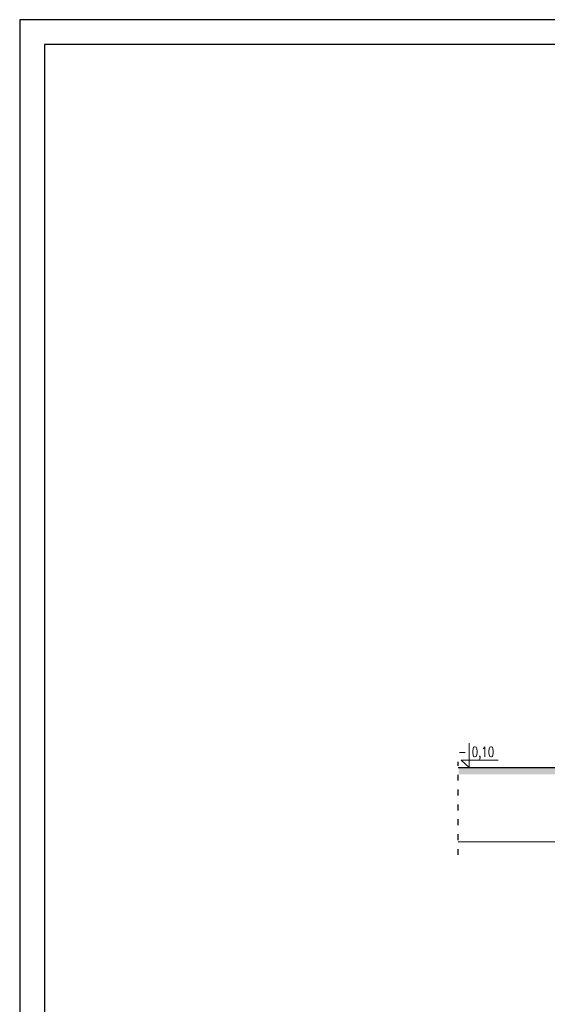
# Model space of a CAD drawing. Header units: millimetres. Extents: x 6197 to 108098, y 4257 to 29730.
# Tile 5 of 147: x 6197 to 7262, y 11119 to 13107. Entities that reach past the tile are written whole.
import ezdxf

# ---------------------------------------------------------------- set-up
doc = ezdxf.new("R2010")
doc.units = ezdxf.units.MM
doc.linetypes.add('ACAD_ISO03W100', pattern=[30, 12, -18])
doc.layers.add('&_opisy_100', color=51, linetype='Continuous', lineweight=20)
doc.styles.add('Romans', font='romans.shx', dxfattribs={"width": 0.75})

msp = doc.modelspace()

# ---------------------------------------------------------------- hatches: boundary and pattern name
at = {"lineweight": 0}
h = msp.add_hatch(dxfattribs=at)
h.set_pattern_fill('EARTH', color=256, scale=3)
h.set_pattern_definition([(0, (-5539.987, 6211.27), (19.05, 19.05), [19.05, -19.05]), (0, (-5539.987, 6218.413), (19.05, 19.05), [19.05, -19.05]), (0, (-5539.987, 6225.557), (19.05, 19.05), [19.05, -19.05]), (90, (-5537.605, 6227.938), (-19.05, 19.05), [19.05, -19.05]), (90, (-5530.462, 6227.938), (-19.05, 19.05), [19.05, -19.05]), (90, (-5523.318, 6227.938), (-19.05, 19.05), [19.05, -19.05])])
h.paths.add_polyline_path([(7083.431, 11595.194), (11333.961, 11595.194), (11333.961, 11583.106), (7083.431, 11583.106)])

# ---------------------------------------------------------------- linework, layer by layer
at = {"layer": '&_opisy_100', "color": 0}
msp.add_lwpolyline([(7104.637, 11645.975), (7104.637, 11596.978), (7088.574, 11612.011), (7163.445, 11612.011)], dxfattribs=at)
at = {"color": 3}
for p, q in [((12137.127, 13106.768), (6197.127, 13106.768)), ((6197.127, 13106.768), (6197.127, 8906.768))]:
    msp.add_line(p, q, dxfattribs=at)
for p, q in [((6247.127, 13056.768), (6247.127, 8956.768)), ((12087.127, 13056.768), (6247.127, 13056.768))]:
    msp.add_line(p, q)
at = {"linetype": 'ACAD_ISO03W100'}
msp.add_line((7082.45, 11420.375), (7082.45, 11608.26), dxfattribs=at)
at = {"lineweight": 30}
msp.add_line((7082.45, 11596.978), (11333.492, 11596.978), dxfattribs=at)
at = {"lineweight": 0}
msp.add_line((7082.45, 11446.978), (11333.492, 11446.978), dxfattribs=at)

# ---------------------------------------------------------------- texts
at = {"layer": '&_opisy_100', "color": 0, "insert": (7082.45, 11638.67), "char_height": 20.25, "width": 420.63828, "attachment_point": 1, "rotation": 359.999998, "style": 'Romans'}
msp.add_mtext('\\A1;- 0,10', dxfattribs=at)

doc.saveas('drawing.dxf')
